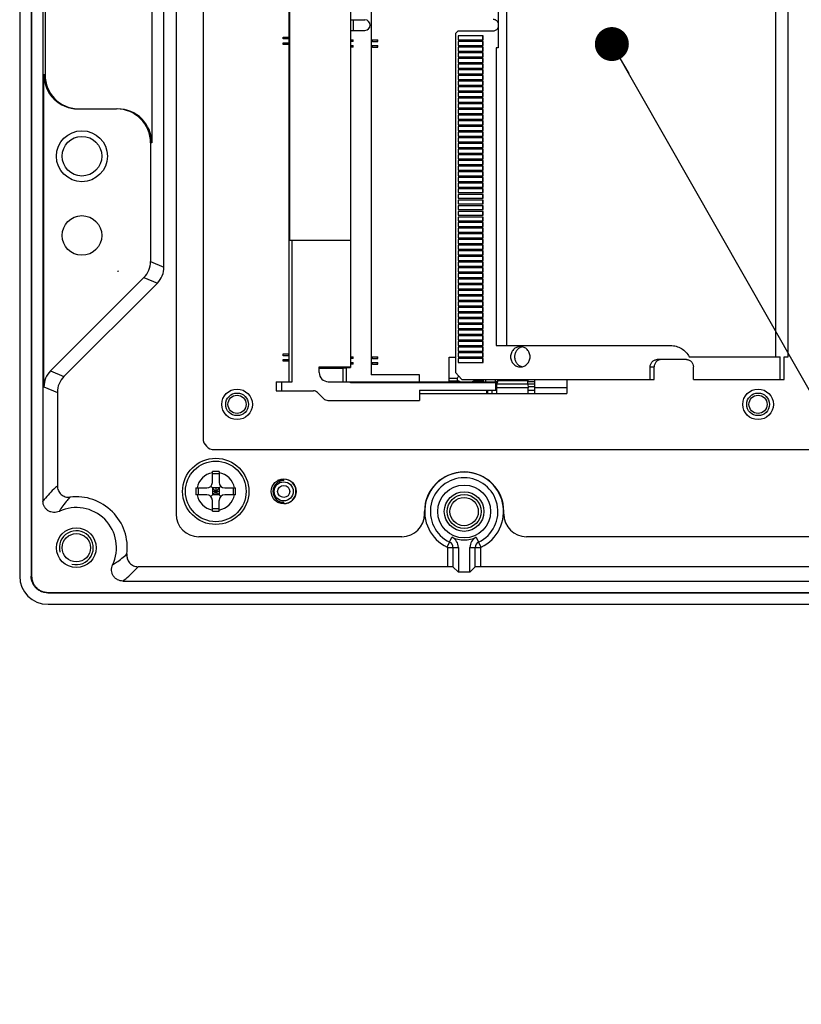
# Model space of a CAD drawing. Header units: millimetres. Extents: x 0 to 3905, y -1166 to 1110.
# Tile 36 of 155: x 1625 to 1694, y -659 to -572. Entities that reach past the tile are written whole.
import ezdxf

# ---------------------------------------------------------------- set-up
doc = ezdxf.new("R2010")
doc.units = ezdxf.units.MM
doc.header["$LTSCALE"] = 65.395
doc.layers.get('0').update_dxf_attribs({"linetype": 'CONTINUOUS'})
for name, color, linetype in [('101305185_DXF_CONTINUOUS_LINE', 7, 'CONTINUOUS'), ('102600861_DXF_CONTINUOUS_LINE', 7, 'CONTINUOUS'), ('102600861_DXF_TEXT', 7, 'CONTINUOUS'), ('DE-13-001392DXF_CONTINUOUS_LINE', 7, 'CONTINUOUS'), ('PCB-MV-20449DXF_CONTINUOUS_LINE', 7, 'CONTINUOUS'), ('PCB-MV-23383DXF_CONTINUOUS_LINE', 7, 'CONTINUOUS'), ('SC-PSF0M3X6-DXF_CONTINUOUS_LINE', 7, 'CONTINUOUS'), ('ST-D4X5D2X1_DXF_CONTINUOUS_LINE', 7, 'CONTINUOUS')]:
    doc.layers.add(name, color=color, linetype=linetype)
doc.styles.get("Standard").update_dxf_attribs({"font": 'ISOCP', "width": 0.8})
doc.dimstyles.get("Standard").update_dxf_attribs({"dimtxt": 3, "dimasz": 3, "dimexe": 2.5, "dimexo": 0.5, "dimtad": 1, "dimdsep": 46, "dimtxsty": 'Standard', "dimblk": '_FILLED', "dimblk1": '_FILLED', "dimblk2": '_FILLED', "dimcen": 0.09, "dimclrt": 3, "dimazin": 2, "dimtol": 1, "dimtp": 0.01, "dimtm": 0.01, "dimtfac": 1, "dimtofl": 0, "dimtmove": 0, "dimatfit": 3, "dimldrblk": '_FILLED', "dimfxl": 1, "dimtolj": 1, "dimarcsym": 0})

# ---------------------------------------------------------------- blocks, each defined once
blk = doc.blocks.new('_FILLED')
at = {"color": 0, "linetype": 'ByBlock'}
blk.add_solid([(0, 0), (-1, 0.167), (-1, -0.167)], dxfattribs=at)

msp = doc.modelspace()

# ---------------------------------------------------------------- linework, layer by layer
at = {"layer": '101305185_DXF_CONTINUOUS_LINE'}
for p, q in [((1648.873, -603.921), (1648.873, -533.921)), ((1656.122, -534.521), (1656.122, -603.321)), ((1654.273, -535.188), (1654.273, -602.653)), ((1648.923, -591.421), (1648.923, -546.421)), ((1654.273, -571.961), (1655.562, -571.961)), ((1654.522, -571.961), (1654.523, -572.421)), ((1654.273, -572.881), (1655.562, -572.881)), ((1654.523, -572.421), (1654.522, -572.881)), ((1648.332, -573.621), (1648.332, -573.471)), ((1648.332, -573.471), (1648.873, -573.471)), ((1648.873, -573.621), (1648.332, -573.621)), ((1648.332, -574.121), (1648.332, -573.971)), ((1648.332, -573.971), (1648.873, -573.971)), ((1648.827, -573.621), (1648.827, -573.471)), ((1648.827, -574.121), (1648.827, -573.971)), ((1654.273, -573.721), (1654.532, -573.721)), ((1654.532, -573.871), (1654.273, -573.871)), ((1654.532, -573.871), (1654.532, -573.721)), ((1656.122, -573.721), (1656.165, -573.721)), ((1656.215, -573.871), (1656.131, -573.871)), ((1656.165, -573.871), (1656.165, -573.721)), ((1656.196, -573.721), (1656.215, -573.721)), ((1656.215, -573.871), (1656.215, -573.721)), ((1656.22, -573.721), (1656.692, -573.721)), ((1656.22, -573.871), (1656.692, -573.871)), ((1656.642, -573.721), (1656.642, -573.871)), ((1656.692, -573.871), (1656.692, -573.721)), ((1648.873, -574.121), (1648.332, -574.121)), ((1654.273, -574.221), (1654.532, -574.221)), ((1654.532, -574.371), (1654.273, -574.371)), ((1654.532, -574.371), (1654.532, -574.221)), ((1656.122, -574.221), (1656.165, -574.221)), ((1656.215, -574.371), (1656.131, -574.371)), ((1656.165, -574.371), (1656.165, -574.221)), ((1656.196, -574.221), (1656.215, -574.221)), ((1656.215, -574.371), (1656.215, -574.221)), ((1656.22, -574.221), (1656.692, -574.221)), ((1656.22, -574.371), (1656.692, -574.371)), ((1656.642, -574.221), (1656.642, -574.371)), ((1656.692, -574.371), (1656.692, -574.221)), ((1648.923, -591.421), (1654.273, -591.421)), ((1649.123, -603.921), (1649.123, -591.421)), ((1648.332, -601.621), (1648.332, -601.471)), ((1648.332, -601.471), (1648.873, -601.471)), ((1648.873, -601.621), (1648.332, -601.621)), ((1648.827, -601.621), (1648.827, -601.471)), ((1654.273, -601.721), (1654.532, -601.721)), ((1654.532, -601.871), (1654.273, -601.871)), ((1654.532, -601.871), (1654.532, -601.721)), ((1656.122, -601.721), (1656.165, -601.721)), ((1656.215, -601.871), (1656.131, -601.871)), ((1656.165, -601.871), (1656.165, -601.721)), ((1656.196, -601.721), (1656.215, -601.721)), ((1656.215, -601.871), (1656.215, -601.721)), ((1656.22, -601.721), (1656.692, -601.721)), ((1656.22, -601.871), (1656.692, -601.871)), ((1656.642, -601.721), (1656.642, -601.871)), ((1656.692, -601.871), (1656.692, -601.721)), ((1662.997, -603.647), (1662.997, -601.747)), ((1662.997, -601.747), (1663.547, -601.747)), ((1648.332, -602.121), (1648.332, -601.971)), ((1648.332, -601.971), (1648.873, -601.971)), ((1648.873, -602.121), (1648.332, -602.121)), ((1648.827, -602.121), (1648.827, -601.971)), ((1651.522, -602.721), (1653.607, -602.721)), ((1651.523, -603.121), (1651.523, -602.621)), ((1651.523, -602.621), (1654.273, -602.621)), ((1653.607, -602.721), (1653.607, -603.921)), ((1653.892, -602.694), (1653.892, -603.921)), ((1653.912, -602.694), (1654.273, -602.653)), ((1654.273, -602.221), (1654.532, -602.221)), ((1654.532, -602.371), (1654.273, -602.371)), ((1654.532, -602.371), (1654.532, -602.221)), ((1656.122, -602.221), (1656.165, -602.221)), ((1656.215, -602.371), (1656.131, -602.371)), ((1656.165, -602.371), (1656.165, -602.221)), ((1656.196, -602.221), (1656.215, -602.221)), ((1656.215, -602.371), (1656.215, -602.221)), ((1656.22, -602.221), (1656.692, -602.221)), ((1656.22, -602.371), (1656.692, -602.371)), ((1656.642, -602.221), (1656.642, -602.371)), ((1656.692, -602.371), (1656.692, -602.221)), ((1660.372, -603.321), (1656.122, -603.321)), ((1660.372, -603.921), (1660.372, -603.321)), ((1662.997, -603.776), (1662.997, -603.647)), ((1663.71, -603.647), (1662.997, -603.647)), ((1647.723, -603.921), (1647.723, -604.721)), ((1647.723, -603.921), (1649.123, -603.921)), ((1648.223, -604.721), (1648.223, -603.921)), ((1652.323, -603.921), (1667.223, -603.921)), ((1654.273, -604.021), (1654.273, -603.921)), ((1667.123, -604.021), (1654.273, -604.021)), ((1662.997, -603.791), (1662.997, -603.776)), ((1662.997, -603.852), (1662.997, -603.791)), ((1662.997, -603.921), (1662.997, -603.852)), ((1662.997, -603.852), (1663.793, -603.852)), ((1665.201, -603.852), (1665.997, -603.852)), ((1665.997, -603.721), (1665.997, -603.791)), ((1665.997, -603.791), (1665.997, -603.852)), ((1665.997, -603.852), (1665.997, -603.921)), ((1666.197, -603.721), (1666.197, -603.921)), ((1667.097, -603.921), (1667.097, -603.721)), ((1667.123, -603.921), (1667.123, -604.021)), ((1667.247, -603.941), (1667.123, -603.941)), ((1667.123, -604.671), (1667.123, -604.021)), ((1667.123, -604.12), (1667.199, -604.12)), ((1667.199, -604.371), (1667.123, -604.371)), ((1667.207, -604.087), (1667.199, -604.12)), ((1667.199, -604.971), (1667.199, -604.12)), ((1667.199, -604.12), (1669.952, -604.12)), ((1669.963, -604.453), (1667.199, -604.453)), ((1667.223, -603.921), (1667.265, -603.878)), ((1667.276, -603.844), (1667.468, -603.721)), ((1669.95, -603.844), (1667.276, -603.844)), ((1667.341, -603.802), (1667.422, -603.721)), ((1669.944, -603.721), (1669.95, -603.844)), ((1670.573, -603.941), (1669.946, -603.941)), ((1669.952, -604.12), (1669.95, -603.844)), ((1669.952, -604.12), (1669.963, -604.453)), ((1669.952, -604.12), (1670.573, -604.12)), ((1670.573, -604.371), (1669.961, -604.371)), ((1669.964, -604.473), (1669.963, -604.453)), ((1669.964, -604.507), (1669.964, -604.473)), ((1669.965, -604.612), (1669.964, -604.507)), ((1670.572, -604.971), (1670.573, -603.721)), ((1673.373, -604.453), (1670.573, -604.453)), ((1673.373, -603.721), (1673.372, -604.971)), ((1647.723, -604.721), (1651.015, -604.721)), ((1651.369, -604.867), (1651.926, -605.424)), ((1660.373, -604.671), (1660.373, -605.571)), ((1660.373, -604.671), (1667.199, -604.671)), ((1660.373, -604.971), (1669.971, -604.971)), ((1666.28, -604.671), (1666.28, -604.971)), ((1666.408, -604.971), (1666.408, -604.671)), ((1666.756, -604.671), (1666.756, -604.971)), ((1669.965, -604.671), (1669.965, -604.612)), ((1669.972, -604.671), (1670.572, -604.671)), ((1669.972, -604.971), (1673.372, -604.971)), ((1652.28, -605.571), (1660.373, -605.571))]:
    msp.add_line(p, q, dxfattribs=at)
for centre, radius, start, end in [((1655.562, -572.421), 0.46, 270, 90), ((1652.323, -603.121), 0.8, 180, 270), ((1664.097, -603.747), 0.4, 128.66949, 165.5289), ((1669.465, -604.545), 2.299, 162.23899, 163.11636), ((1651.015, -605.221), 0.5, 45, 90), ((1652.28, -605.071), 0.5, 225, 270)]:
    msp.add_arc(centre, radius, start, end, dxfattribs=at)
msp.add_ellipse((1653.267, -602.655), major_axis=(0.8, 0), ratio=0.081967, start_param=-1.570833, end_param=-0.63183, dxfattribs=at)
for points in [[(1663.71, -603.647), (1663.705, -603.676), (1663.702, -603.705), (1663.702, -603.735)], [(1663.702, -603.735), (1663.702, -603.74), (1663.703, -603.746), (1663.704, -603.752)], [(1663.704, -603.752), (1663.706, -603.766), (1663.711, -603.779), (1663.719, -603.791)], [(1665.201, -603.852), (1665.184, -603.864), (1665.165, -603.874), (1665.146, -603.883)], [(1665.29, -603.743), (1665.289, -603.759), (1665.285, -603.777), (1665.275, -603.791)], [(1665.291, -603.721), (1665.291, -603.728), (1665.291, -603.735), (1665.29, -603.743)]]:
    msp.add_open_spline(points, degree=3, dxfattribs=at)
for points, knots in [([(1663.793, -603.852), (1663.785, -603.847), (1663.758, -603.83), (1663.732, -603.809), (1663.719, -603.791)], [0, 0, 0, 0, 0.31433, 1, 1, 1, 1]), ([(1663.972, -603.921), (1663.955, -603.918), (1663.893, -603.903), (1663.832, -603.878), (1663.793, -603.852)], [0, 0, 0, 0, 0.269357, 1, 1, 1, 1]), ([(1665.146, -603.883), (1665.136, -603.887), (1665.097, -603.903), (1665.055, -603.915), (1665.023, -603.921)], [0, 0, 0, 0, 0.239022, 1, 1, 1, 1]), ([(1665.201, -603.852), (1665.218, -603.842), (1665.245, -603.824), (1665.268, -603.801), (1665.275, -603.791)], [0, 0, 0, 0, 0.600266, 1, 1, 1, 1]), ([(1667.265, -603.878), (1667.26, -603.894), (1667.24, -603.964), (1667.221, -604.034), (1667.207, -604.087)], [0, 0, 0, 0, 0.235495, 1, 1, 1, 1]), ([(1669.971, -604.971), (1669.97, -604.971), (1669.971, -604.968), (1669.97, -604.965), (1669.97, -604.958), (1669.969, -604.944), (1669.969, -604.921), (1669.968, -604.886), (1669.967, -604.842), (1669.966, -604.77), (1669.966, -604.712), (1669.965, -604.671)], [0, 0, 0, 0, 0.004526, 0.017686, 0.039448, 0.069718, 0.155264, 0.272443, 0.418875, 0.591462, 1, 1, 1, 1])]:
    msp.add_open_spline(points, degree=3, knots=knots, dxfattribs=at)
at = {"layer": '102600861_DXF_CONTINUOUS_LINE'}
for p, q in [((1691.839, -601.721), (1691.839, -536.121)), ((1692.932, -601.721), (1692.932, -536.121)), ((1668.05, -537.121), (1668.05, -600.721)), ((1667.323, -570.421), (1667.323, -574.421)), ((1663.786, -572.921), (1663.547, -573.171)), ((1663.547, -573.171), (1663.547, -603.121)), ((1663.786, -572.921), (1666.891, -572.921)), ((1663.804, -573.371), (1663.804, -573.721)), ((1665.983, -573.371), (1663.804, -573.371)), ((1663.804, -573.721), (1665.983, -573.721)), ((1663.804, -573.871), (1663.804, -574.221)), ((1665.983, -573.871), (1663.804, -573.871)), ((1665.954, -573.721), (1665.954, -573.371)), ((1665.954, -574.221), (1665.954, -573.871)), ((1665.983, -573.721), (1665.983, -573.371)), ((1665.983, -574.221), (1665.983, -573.871)), ((1663.804, -574.221), (1665.983, -574.221)), ((1663.804, -574.371), (1663.804, -574.721)), ((1665.983, -574.371), (1663.804, -574.371)), ((1663.804, -574.721), (1665.983, -574.721)), ((1663.804, -574.871), (1663.804, -575.221)), ((1665.983, -574.871), (1663.804, -574.871)), ((1665.954, -574.721), (1665.954, -574.371)), ((1665.954, -575.221), (1665.954, -574.871)), ((1665.983, -574.721), (1665.983, -574.371)), ((1665.983, -575.221), (1665.983, -574.871)), ((1667.132, -574.421), (1667.132, -600.721)), ((1667.323, -574.421), (1667.132, -574.421)), ((1663.804, -575.221), (1665.983, -575.221)), ((1663.804, -575.371), (1663.804, -575.721)), ((1665.983, -575.371), (1663.804, -575.371)), ((1663.804, -575.721), (1665.983, -575.721)), ((1665.954, -575.721), (1665.954, -575.371)), ((1665.983, -575.721), (1665.983, -575.371)), ((1663.804, -575.871), (1663.804, -576.221)), ((1665.983, -575.871), (1663.804, -575.871)), ((1663.804, -576.221), (1665.983, -576.221)), ((1663.804, -576.371), (1663.804, -576.721)), ((1665.983, -576.371), (1663.804, -576.371)), ((1665.954, -576.221), (1665.954, -575.871)), ((1665.954, -576.721), (1665.954, -576.371)), ((1665.983, -576.221), (1665.983, -575.871)), ((1665.983, -576.721), (1665.983, -576.371)), ((1663.804, -576.721), (1665.983, -576.721)), ((1663.804, -576.871), (1663.804, -577.221)), ((1665.983, -576.871), (1663.804, -576.871)), ((1663.804, -577.221), (1665.983, -577.221)), ((1663.804, -577.371), (1663.804, -577.721)), ((1665.983, -577.371), (1663.804, -577.371)), ((1665.954, -577.221), (1665.954, -576.871)), ((1665.954, -577.721), (1665.954, -577.371)), ((1665.983, -577.221), (1665.983, -576.871)), ((1665.983, -577.721), (1665.983, -577.371)), ((1663.804, -577.721), (1665.983, -577.721)), ((1663.804, -577.871), (1663.804, -578.221)), ((1665.983, -577.871), (1663.804, -577.871)), ((1663.804, -578.221), (1665.983, -578.221)), ((1663.804, -578.371), (1663.804, -578.721)), ((1665.983, -578.371), (1663.804, -578.371)), ((1665.954, -578.221), (1665.954, -577.871)), ((1665.954, -578.721), (1665.954, -578.371)), ((1665.983, -578.221), (1665.983, -577.871)), ((1665.983, -578.721), (1665.983, -578.371)), ((1663.804, -578.721), (1665.983, -578.721)), ((1663.804, -578.871), (1663.804, -579.221)), ((1665.983, -578.871), (1663.804, -578.871)), ((1663.804, -579.221), (1665.983, -579.221)), ((1665.954, -579.221), (1665.954, -578.871)), ((1665.983, -579.221), (1665.983, -578.871)), ((1663.804, -579.371), (1663.804, -579.721)), ((1665.983, -579.371), (1663.804, -579.371)), ((1663.804, -579.721), (1665.983, -579.721)), ((1663.804, -579.871), (1663.804, -580.221)), ((1665.983, -579.871), (1663.804, -579.871)), ((1665.954, -579.721), (1665.954, -579.371)), ((1665.954, -580.221), (1665.954, -579.871)), ((1665.983, -579.721), (1665.983, -579.371)), ((1665.983, -580.221), (1665.983, -579.871)), ((1663.804, -580.221), (1665.983, -580.221)), ((1663.804, -580.371), (1663.804, -580.721)), ((1665.983, -580.371), (1663.804, -580.371)), ((1663.804, -580.721), (1665.983, -580.721)), ((1663.804, -580.871), (1663.804, -581.221)), ((1665.983, -580.871), (1663.804, -580.871)), ((1665.954, -580.721), (1665.954, -580.371)), ((1665.954, -581.221), (1665.954, -580.871)), ((1665.983, -580.721), (1665.983, -580.371)), ((1665.983, -581.221), (1665.983, -580.871)), ((1663.804, -581.221), (1665.983, -581.221)), ((1663.804, -581.371), (1663.804, -581.721)), ((1665.983, -581.371), (1663.804, -581.371)), ((1663.804, -581.721), (1665.983, -581.721)), ((1663.804, -581.871), (1663.804, -582.221)), ((1665.983, -581.871), (1663.804, -581.871)), ((1665.954, -581.721), (1665.954, -581.371)), ((1665.954, -582.221), (1665.954, -581.871)), ((1665.983, -581.721), (1665.983, -581.371)), ((1665.983, -582.221), (1665.983, -581.871)), ((1663.804, -582.221), (1665.983, -582.221)), ((1663.804, -582.371), (1663.804, -582.721)), ((1665.983, -582.371), (1663.804, -582.371)), ((1663.804, -582.721), (1665.983, -582.721)), ((1665.954, -582.721), (1665.954, -582.371)), ((1665.983, -582.721), (1665.983, -582.371)), ((1663.804, -582.871), (1663.804, -583.221)), ((1665.983, -582.871), (1663.804, -582.871)), ((1663.804, -583.221), (1665.983, -583.221)), ((1663.804, -583.371), (1663.804, -583.721)), ((1665.983, -583.371), (1663.804, -583.371)), ((1665.954, -583.221), (1665.954, -582.871)), ((1665.954, -583.721), (1665.954, -583.371)), ((1665.983, -583.221), (1665.983, -582.871)), ((1665.983, -583.721), (1665.983, -583.371)), ((1663.804, -583.721), (1665.983, -583.721)), ((1663.804, -583.871), (1663.804, -584.221)), ((1665.983, -583.871), (1663.804, -583.871)), ((1663.804, -584.221), (1665.983, -584.221)), ((1663.804, -584.371), (1663.804, -584.721)), ((1665.983, -584.371), (1663.804, -584.371)), ((1665.954, -584.221), (1665.954, -583.871)), ((1665.954, -584.721), (1665.954, -584.371)), ((1665.983, -584.221), (1665.983, -583.871)), ((1665.983, -584.721), (1665.983, -584.371)), ((1663.804, -584.721), (1665.983, -584.721)), ((1663.804, -584.871), (1663.804, -585.221)), ((1665.983, -584.871), (1663.804, -584.871)), ((1663.804, -585.221), (1665.983, -585.221)), ((1663.804, -585.371), (1663.804, -585.721)), ((1665.983, -585.371), (1663.804, -585.371)), ((1665.954, -585.221), (1665.954, -584.871)), ((1665.954, -585.721), (1665.954, -585.371)), ((1665.983, -585.221), (1665.983, -584.871)), ((1665.983, -585.721), (1665.983, -585.371)), ((1663.804, -585.721), (1665.983, -585.721)), ((1663.804, -585.871), (1663.804, -586.221)), ((1665.983, -585.871), (1663.804, -585.871)), ((1663.804, -586.221), (1665.983, -586.221)), ((1665.954, -586.221), (1665.954, -585.871)), ((1665.983, -586.221), (1665.983, -585.871)), ((1663.804, -586.371), (1663.804, -586.721)), ((1665.983, -586.371), (1663.804, -586.371)), ((1663.804, -586.721), (1665.983, -586.721)), ((1663.804, -586.871), (1663.804, -587.221)), ((1665.983, -586.871), (1663.804, -586.871)), ((1665.954, -586.721), (1665.954, -586.371)), ((1665.954, -587.221), (1665.954, -586.871)), ((1665.983, -586.721), (1665.983, -586.371)), ((1665.983, -587.221), (1665.983, -586.871)), ((1663.804, -587.221), (1665.983, -587.221)), ((1663.804, -587.371), (1663.804, -587.721)), ((1665.983, -587.371), (1663.804, -587.371)), ((1663.804, -587.721), (1665.983, -587.721)), ((1663.804, -587.871), (1663.804, -588.221)), ((1665.983, -587.871), (1663.804, -587.871)), ((1665.954, -587.721), (1665.954, -587.371)), ((1665.954, -588.221), (1665.954, -587.871)), ((1665.983, -587.721), (1665.983, -587.371)), ((1665.983, -588.221), (1665.983, -587.871)), ((1663.804, -588.221), (1665.983, -588.221)), ((1663.804, -588.371), (1663.804, -588.721)), ((1665.983, -588.371), (1663.804, -588.371)), ((1663.804, -588.721), (1665.983, -588.721)), ((1665.954, -588.721), (1665.954, -588.371)), ((1665.983, -588.721), (1665.983, -588.371)), ((1663.804, -588.871), (1663.804, -589.221)), ((1665.983, -588.871), (1663.804, -588.871)), ((1663.804, -589.221), (1665.983, -589.221)), ((1663.804, -589.371), (1663.804, -589.721)), ((1665.983, -589.371), (1663.804, -589.371)), ((1663.804, -589.721), (1665.983, -589.721)), ((1665.954, -589.221), (1665.954, -588.871)), ((1665.954, -589.721), (1665.954, -589.371)), ((1665.983, -589.221), (1665.983, -588.871)), ((1665.983, -589.721), (1665.983, -589.371)), ((1663.804, -589.871), (1663.804, -590.221)), ((1665.983, -589.871), (1663.804, -589.871)), ((1663.804, -590.221), (1665.983, -590.221)), ((1663.804, -590.371), (1663.804, -590.721)), ((1665.983, -590.371), (1663.804, -590.371)), ((1665.954, -590.221), (1665.954, -589.871)), ((1665.954, -590.721), (1665.954, -590.371)), ((1665.983, -590.221), (1665.983, -589.871)), ((1665.983, -590.721), (1665.983, -590.371)), ((1663.804, -590.721), (1665.983, -590.721)), ((1663.804, -590.871), (1663.804, -591.221)), ((1665.983, -590.871), (1663.804, -590.871)), ((1663.804, -591.221), (1665.983, -591.221)), ((1663.804, -591.371), (1663.804, -591.721)), ((1665.983, -591.371), (1663.804, -591.371)), ((1665.954, -591.221), (1665.954, -590.871)), ((1665.954, -591.721), (1665.954, -591.371)), ((1665.983, -591.221), (1665.983, -590.871)), ((1665.983, -591.721), (1665.983, -591.371)), ((1663.804, -591.721), (1665.983, -591.721)), ((1663.804, -591.871), (1663.804, -592.221)), ((1665.983, -591.871), (1663.804, -591.871)), ((1663.804, -592.221), (1665.983, -592.221)), ((1665.954, -592.221), (1665.954, -591.871)), ((1665.983, -592.221), (1665.983, -591.871)), ((1663.804, -592.371), (1663.804, -592.721)), ((1665.983, -592.371), (1663.804, -592.371)), ((1663.804, -592.721), (1665.983, -592.721)), ((1663.804, -592.871), (1663.804, -593.221)), ((1665.983, -592.871), (1663.804, -592.871)), ((1665.954, -592.721), (1665.954, -592.371)), ((1665.954, -593.221), (1665.954, -592.871)), ((1665.983, -592.721), (1665.983, -592.371)), ((1665.983, -593.221), (1665.983, -592.871)), ((1663.804, -593.221), (1665.983, -593.221)), ((1663.804, -593.371), (1663.804, -593.721)), ((1665.983, -593.371), (1663.804, -593.371)), ((1663.804, -593.721), (1665.983, -593.721)), ((1663.804, -593.871), (1663.804, -594.221)), ((1665.983, -593.871), (1663.804, -593.871)), ((1665.954, -593.721), (1665.954, -593.371)), ((1665.954, -594.221), (1665.954, -593.871)), ((1665.983, -593.721), (1665.983, -593.371)), ((1665.983, -594.221), (1665.983, -593.871)), ((1663.804, -594.221), (1665.983, -594.221)), ((1663.804, -594.371), (1663.804, -594.721)), ((1665.983, -594.371), (1663.804, -594.371)), ((1663.804, -594.721), (1665.983, -594.721)), ((1663.804, -594.871), (1663.804, -595.221)), ((1665.983, -594.871), (1663.804, -594.871)), ((1665.954, -594.721), (1665.954, -594.371)), ((1665.954, -595.221), (1665.954, -594.871)), ((1665.983, -594.721), (1665.983, -594.371)), ((1665.983, -595.221), (1665.983, -594.871)), ((1663.804, -595.221), (1665.983, -595.221)), ((1663.804, -595.371), (1663.804, -595.721)), ((1665.983, -595.371), (1663.804, -595.371)), ((1663.804, -595.721), (1665.983, -595.721)), ((1665.954, -595.721), (1665.954, -595.371)), ((1665.983, -595.721), (1665.983, -595.371)), ((1663.804, -595.871), (1663.804, -596.221)), ((1665.983, -595.871), (1663.804, -595.871)), ((1663.804, -596.221), (1665.983, -596.221)), ((1663.804, -596.371), (1663.804, -596.721)), ((1665.983, -596.371), (1663.804, -596.371)), ((1665.954, -596.221), (1665.954, -595.871)), ((1665.954, -596.721), (1665.954, -596.371)), ((1665.983, -596.221), (1665.983, -595.871)), ((1665.983, -596.721), (1665.983, -596.371)), ((1663.804, -596.721), (1665.983, -596.721)), ((1663.804, -596.871), (1663.804, -597.221)), ((1665.983, -596.871), (1663.804, -596.871)), ((1663.804, -597.221), (1665.983, -597.221)), ((1663.804, -597.371), (1663.804, -597.721)), ((1665.983, -597.371), (1663.804, -597.371)), ((1665.954, -597.221), (1665.954, -596.871)), ((1665.954, -597.721), (1665.954, -597.371)), ((1665.983, -597.221), (1665.983, -596.871)), ((1665.983, -597.721), (1665.983, -597.371)), ((1663.804, -597.721), (1665.983, -597.721)), ((1663.804, -597.871), (1663.804, -598.221)), ((1665.983, -597.871), (1663.804, -597.871)), ((1663.804, -598.221), (1665.983, -598.221)), ((1663.804, -598.371), (1663.804, -598.721)), ((1665.983, -598.371), (1663.804, -598.371)), ((1665.954, -598.221), (1665.954, -597.871)), ((1665.954, -598.721), (1665.954, -598.371)), ((1665.983, -598.221), (1665.983, -597.871)), ((1665.983, -598.721), (1665.983, -598.371)), ((1663.804, -598.721), (1665.983, -598.721)), ((1663.804, -598.871), (1663.804, -599.221)), ((1665.983, -598.871), (1663.804, -598.871)), ((1663.804, -599.221), (1665.983, -599.221)), ((1665.954, -599.221), (1665.954, -598.871)), ((1665.983, -599.221), (1665.983, -598.871)), ((1663.804, -599.371), (1663.804, -599.721)), ((1665.983, -599.371), (1663.804, -599.371)), ((1663.804, -599.721), (1665.983, -599.721)), ((1663.804, -599.871), (1663.804, -600.221)), ((1665.983, -599.871), (1663.804, -599.871)), ((1665.954, -599.721), (1665.954, -599.371)), ((1665.954, -600.221), (1665.954, -599.871)), ((1665.983, -599.721), (1665.983, -599.371)), ((1665.983, -600.221), (1665.983, -599.871)), ((1663.804, -600.221), (1665.983, -600.221)), ((1663.804, -600.371), (1663.804, -600.721)), ((1665.983, -600.371), (1663.804, -600.371)), ((1663.804, -600.721), (1665.983, -600.721)), ((1663.804, -600.871), (1663.804, -601.221)), ((1665.983, -600.871), (1663.804, -600.871)), ((1665.954, -600.721), (1665.954, -600.371)), ((1665.954, -601.221), (1665.954, -600.871)), ((1665.983, -600.721), (1665.983, -600.371)), ((1665.983, -601.221), (1665.983, -600.871)), ((1667.132, -600.721), (1682.541, -600.721)), ((1663.804, -601.221), (1665.983, -601.221)), ((1663.804, -601.371), (1663.804, -601.721)), ((1665.983, -601.371), (1663.804, -601.371)), ((1663.804, -601.721), (1665.983, -601.721)), ((1663.804, -601.871), (1663.804, -602.221)), ((1665.983, -601.871), (1663.804, -601.871)), ((1665.954, -601.721), (1665.954, -601.371)), ((1665.954, -602.221), (1665.954, -601.871)), ((1665.983, -601.721), (1665.983, -601.371)), ((1665.983, -602.221), (1665.983, -601.871)), ((1684.196, -601.721), (1692.208, -601.721)), ((1692.208, -603.721), (1692.208, -601.721)), ((1692.562, -603.721), (1692.562, -601.721)), ((1692.562, -601.721), (1692.932, -601.721)), ((1663.804, -602.221), (1665.983, -602.221)), ((1680.743, -603.721), (1680.743, -602.621)), ((1680.743, -602.621), (1681.098, -602.621)), ((1681.098, -603.721), (1681.098, -602.621)), ((1683.944, -601.971), (1681.364, -601.971)), ((1684.565, -603.721), (1684.565, -602.621)), ((1663.547, -603.121), (1664.12, -603.721)), ((1664.12, -603.721), (1681.098, -603.721)), ((1684.565, -603.721), (1692.562, -603.721))]:
    msp.add_line(p, q, dxfattribs=at)
for points, knots in [([(1667.323, -572.208), (1667.304, -572.166), (1667.255, -572.086), (1667.151, -571.993), (1667.026, -571.934), (1666.936, -571.921), (1666.891, -571.921)], [0, 0, 0, 0, 0.254288, 0.5054, 0.753578, 1, 1, 1, 1]), ([(1666.891, -572.921), (1666.936, -572.921), (1667.026, -572.907), (1667.151, -572.848), (1667.255, -572.755), (1667.304, -572.675), (1667.323, -572.633)], [0, 0, 0, 0, 0.246422, 0.4946, 0.745712, 1, 1, 1, 1]), ([(1669.279, -600.821), (1669.223, -600.821), (1669.11, -600.832), (1668.947, -600.884), (1668.798, -600.968), (1668.667, -601.081), (1668.559, -601.218), (1668.453, -601.426), (1668.397, -601.721), (1668.453, -602.015), (1668.559, -602.223), (1668.667, -602.36), (1668.798, -602.473), (1668.947, -602.557), (1669.11, -602.609), (1669.223, -602.621), (1669.279, -602.621)], [0, 0, 0, 0, 0.061163, 0.122543, 0.184323, 0.246623, 0.30948, 0.372847, 0.5, 0.627153, 0.69052, 0.753377, 0.815677, 0.877457, 0.938837, 1, 1, 1, 1]), ([(1669.456, -600.84), (1669.409, -600.85), (1669.314, -600.88), (1669.139, -600.972), (1668.951, -601.144), (1668.807, -601.415), (1668.757, -601.721), (1668.807, -602.026), (1668.951, -602.297), (1669.139, -602.469), (1669.314, -602.561), (1669.409, -602.591), (1669.456, -602.601)], [0, 0, 0, 0, 0.06126, 0.122858, 0.246947, 0.372885, 0.5, 0.627115, 0.753053, 0.877142, 0.93874, 1, 1, 1, 1]), ([(1669.279, -602.621), (1669.335, -602.621), (1669.448, -602.609), (1669.611, -602.557), (1669.76, -602.473), (1669.892, -602.36), (1669.999, -602.223), (1670.105, -602.015), (1670.161, -601.721), (1670.105, -601.426), (1669.999, -601.218), (1669.892, -601.081), (1669.76, -600.968), (1669.611, -600.884), (1669.448, -600.832), (1669.335, -600.821), (1669.279, -600.821)], [0, 0, 0, 0, 0.061163, 0.122543, 0.184323, 0.246623, 0.30948, 0.372847, 0.5, 0.627153, 0.69052, 0.753377, 0.815677, 0.877457, 0.938837, 1, 1, 1, 1]), ([(1682.541, -600.721), (1682.707, -600.721), (1683.043, -600.767), (1683.51, -600.97), (1683.91, -601.292), (1684.113, -601.571), (1684.196, -601.721)], [0, 0, 0, 0, 0.246809, 0.495138, 0.746079, 1, 1, 1, 1]), ([(1680.743, -602.621), (1680.743, -602.536), (1680.775, -602.367), (1680.89, -602.186), (1681.017, -602.077), (1681.125, -602.016), (1681.242, -601.979), (1681.324, -601.971), (1681.364, -601.971)], [0, 0, 0, 0, 0.254605, 0.506176, 0.630921, 0.754627, 0.87753, 1, 1, 1, 1]), ([(1681.719, -601.971), (1681.678, -601.971), (1681.597, -601.979), (1681.479, -602.016), (1681.371, -602.077), (1681.245, -602.186), (1681.13, -602.367), (1681.098, -602.536), (1681.098, -602.621)], [0, 0, 0, 0, 0.12247, 0.245373, 0.369079, 0.493824, 0.745395, 1, 1, 1, 1]), ([(1683.944, -601.971), (1683.985, -601.971), (1684.066, -601.979), (1684.183, -602.016), (1684.292, -602.077), (1684.418, -602.186), (1684.533, -602.367), (1684.565, -602.536), (1684.565, -602.621)], [0, 0, 0, 0, 0.12247, 0.245373, 0.369079, 0.493824, 0.745395, 1, 1, 1, 1])]:
    msp.add_open_spline(points, degree=3, knots=knots, dxfattribs=at)
at = {"layer": 'DE-13-001392DXF_CONTINUOUS_LINE'}
for p, q in [((1625.077, -494.911), (1625.077, -621.089)), ((1626.079, -494.911), (1626.079, -621.09)), ((1626.131, -494.911), (1626.131, -621.09)), ((1627.131, -504.519), (1627.131, -614.479)), ((1637.816, -593.791), (1637.816, -522.21)), ((1636.735, -527.821), (1636.735, -582.821)), ((1627.319, -533.821), (1627.319, -576.821)), ((1627.215, -604.371), (1627.215, -576.821)), ((1627.319, -576.821), (1627.215, -576.821)), ((1630.216, -579.821), (1633.628, -579.821)), ((1636.63, -582.821), (1636.63, -593.299)), ((1636.735, -582.821), (1636.63, -582.821)), ((1636.63, -593.299), (1637.816, -593.791)), ((1636.045, -594.713), (1627.8, -602.957)), ((1633.729, -594.198), (1633.726, -594.198)), ((1633.801, -594.127), (1633.729, -594.198)), ((1636.045, -594.713), (1637.231, -595.204)), ((1628.986, -603.449), (1637.231, -595.204)), ((1627.8, -602.957), (1628.986, -603.449)), ((1627.215, -604.371), (1628.401, -604.863)), ((1628.401, -604.863), (1628.401, -613.129)), ((1648.388, -612.65), (1647.851, -612.65)), ((1648.196, -612.527), (1648.387, -612.527)), ((1648.388, -612.65), (1648.387, -612.511)), ((1647.851, -614.571), (1648.388, -614.571)), ((1648.387, -614.694), (1648.196, -614.694)), ((1648.387, -614.711), (1648.388, -614.571)), ((1662.825, -618.537), (1663.039, -618.086)), ((1663.039, -618.086), (1663.242, -617.659)), ((1665.394, -617.659), (1665.596, -618.086)), ((1665.81, -618.537), (1665.596, -618.086)), ((1662.835, -618.553), (1662.835, -620.262)), ((1662.835, -618.553), (1663.807, -618.553)), ((1663.334, -618.553), (1663.334, -620.279)), ((1663.807, -618.553), (1663.807, -620.751)), ((1664.829, -620.751), (1664.829, -618.553)), ((1664.829, -618.553), (1665.8, -618.553)), ((1665.301, -620.279), (1665.301, -618.553)), ((1665.8, -620.262), (1665.8, -618.553)), ((1662.835, -620.262), (1635.534, -620.262)), ((1663.807, -620.751), (1663.334, -620.279)), ((1664.829, -620.751), (1663.807, -620.751)), ((1665.301, -620.279), (1664.829, -620.751)), ((1722.835, -620.262), (1665.8, -620.262)), ((1626.079, -621.09), (1626.131, -621.09)), ((1634.186, -621.533), (1838.592, -621.533)), ((1627.575, -622.586), (1627.575, -622.533)), ((1627.575, -622.533), (1845.203, -622.533)), ((1627.575, -622.586), (1845.203, -622.586)), ((1627.576, -623.587), (1845.202, -623.587))]:
    msp.add_line(p, q, dxfattribs=at)
for centre, radius in [((1630.574, -584.001), 2.25), ((1630.574, -584.001), 1.75), ((1630.574, -591.001), 1.75), ((1648.388, -613.611), 0.845), ((1648.388, -613.611), 0.535), ((1664.318, -615.391), 2.337), ((1664.318, -615.391), 1.75), ((1664.318, -615.391), 1.5), ((1664.318, -615.391), 1.25), ((1630.077, -618.587), 1.75), ((1630.077, -618.587), 1.25)]:
    msp.add_circle(centre, radius, dxfattribs=at)
for centre, radius, start, end in [((1631.84, -592.165), 2.774, 312.85876, 314.99071), ((1664.317, -615.391), 3.483, 295.37693, 244.62307), ((1648.388, -613.611), 0.96, 90, 270), ((1648.387, -613.611), 1.083, 270, 90), ((1664.317, -615.391), 2.983, 295.37693, 244.62307), ((1630.076, -618.587), 4.5, 352.94385, 97.05615), ((1630.077, -618.587), 3.547, 334.64805, 115.35196), ((1630.077, -618.587), 1.5, 255, 195), ((1662.817, -618.553), 0.517, 0, 64.62307), ((1664.318, -615.391), 2.511, 244.62307, 295.37693), ((1662.818, -618.553), 0.989, 0, 64.62307), ((1665.818, -618.553), 0.989, 115.37693, 180), ((1665.817, -618.553), 0.517, 115.37693, 180), ((1662.817, -618.553), 0.0172, 0, 64.62307), ((1665.817, -618.553), 0.0172, 115.37693, 180)]:
    msp.add_arc(centre, radius, start, end, dxfattribs=at)
for centre, major_axis, ratio, start_param, end_param in [((1630.216, -576.821), (3.002, 0), 0.999391, -3.141593, -1.570796), ((1630.321, -576.821), (3.002, 0), 0.999391, 3.141593, 4.677538), ((1633.628, -582.821), (3.002, 0), 0.999391, 0, 1.570796), ((1633.733, -582.821), (3.002, 0), 0.999391, 0, 1.570796), ((1634.629, -593.298), (1.849, -0.766), 0.999286, -0.392447, 0.392447), ((1635.815, -593.79), (1.849, -0.766), 0.999286, -0.392447, 0.392447), ((1629.216, -604.372), (1.849, -0.766), 0.999286, 2.749146, 3.534039), ((1630.402, -604.864), (1.849, -0.766), 0.999286, 2.749146, 3.534039), ((1662.835, -620.28), (0.5, 0), 0.034921, 0.034943, 1.570833), ((1665.8, -620.28), (0.5, 0), 0.034921, 1.570833, 3.106723), ((1627.579, -621.086), (1.77, 1.77), 0.998783, -3.926382, -2.356803)]:
    msp.add_ellipse(centre, major_axis=major_axis, ratio=ratio, start_param=start_param, end_param=end_param, dxfattribs=at)
for points, knots in [([(1628.401, -613.129), (1628.293, -613.224), (1627.837, -613.642), (1627.419, -614.102), (1627.131, -614.479)], [0, 0, 0, 0, 0.232366, 1, 1, 1, 1]), ([(1628.401, -613.129), (1628.401, -613.2), (1628.416, -613.341), (1628.482, -613.543), (1628.59, -613.727), (1628.733, -613.884), (1628.907, -614.007), (1629.102, -614.091), (1629.311, -614.132), (1629.453, -614.13), (1629.523, -614.121)], [0, 0, 0, 0, 0.125, 0.25, 0.375, 0.5, 0.624999, 0.749999, 0.875, 1, 1, 1, 1]), ([(1628.559, -615.382), (1628.483, -615.418), (1628.322, -615.47), (1628.069, -615.487), (1627.82, -615.44), (1627.59, -615.333), (1627.395, -615.171), (1627.245, -614.966), (1627.152, -614.731), (1627.131, -614.562), (1627.131, -614.479)], [0, 0, 0, 0, 0.125001, 0.250002, 0.375002, 0.500001, 0.625, 0.749999, 0.874999, 1, 1, 1, 1]), ([(1629.523, -614.121), (1629.437, -614.213), (1629.084, -614.607), (1628.768, -615.037), (1628.559, -615.382)], [0, 0, 0, 0, 0.237314, 1, 1, 1, 1]), ([(1633.283, -620.106), (1633.403, -620.033), (1633.846, -619.743), (1634.258, -619.406), (1634.542, -619.14)], [0, 0, 0, 0, 0.265405, 1, 1, 1, 1]), ([(1634.542, -619.14), (1634.533, -619.21), (1634.531, -619.352), (1634.572, -619.561), (1634.656, -619.756), (1634.779, -619.93), (1634.936, -620.073), (1635.12, -620.181), (1635.322, -620.247), (1635.463, -620.262), (1635.534, -620.262)], [0, 0, 0, 0, 0.125001, 0.250001, 0.375001, 0.500001, 0.625, 0.75, 0.875, 1, 1, 1, 1]), ([(1634.186, -621.533), (1634.102, -621.533), (1633.934, -621.512), (1633.698, -621.419), (1633.493, -621.27), (1633.332, -621.074), (1633.224, -620.844), (1633.177, -620.595), (1633.194, -620.342), (1633.247, -620.181), (1633.283, -620.106)], [0, 0, 0, 0, 0.125001, 0.250001, 0.375, 0.499999, 0.624998, 0.749998, 0.874999, 1, 1, 1, 1]), ([(1634.186, -621.533), (1634.319, -621.431), (1634.798, -621.04), (1635.236, -620.601), (1635.534, -620.262)], [0, 0, 0, 0, 0.2712, 1, 1, 1, 1]), ([(1627.575, -622.586), (1627.477, -622.586), (1627.281, -622.566), (1626.999, -622.481), (1626.738, -622.342), (1626.51, -622.154), (1626.323, -621.926), (1626.184, -621.666), (1626.098, -621.383), (1626.079, -621.187), (1626.079, -621.09)], [0, 0, 0, 0, 0.124999, 0.250003, 0.374998, 0.5, 0.625002, 0.749997, 0.875001, 1, 1, 1, 1]), ([(1626.131, -621.09), (1626.131, -621.184), (1626.15, -621.373), (1626.232, -621.646), (1626.366, -621.897), (1626.547, -622.117), (1626.767, -622.298), (1627.019, -622.432), (1627.291, -622.514), (1627.48, -622.533), (1627.575, -622.533)], [0, 0, 0, 0, 0.124999, 0.250003, 0.374998, 0.5, 0.625002, 0.749997, 0.875001, 1, 1, 1, 1])]:
    msp.add_open_spline(points, degree=3, knots=knots, dxfattribs=at)
at = {"layer": 'PCB-MV-20449DXF_CONTINUOUS_LINE'}
for p, q in [((1641.268, -528.921), (1641.268, -608.921)), ((1642.268, -609.921), (1728.568, -609.921))]:
    msp.add_line(p, q, dxfattribs=at)
for centre in [(1644.268, -605.921), (1690.268, -605.921)]:
    msp.add_circle(centre, 1.35, dxfattribs=at)
msp.add_arc((1642.268, -608.921), 1, 180, 270, dxfattribs=at)
at = {"layer": 'PCB-MV-23383DXF_CONTINUOUS_LINE'}
for p, q in [((1638.888, -501.111), (1638.888, -615.611)), ((1660.82, -615.611), (1660.82, -615.391)), ((1667.82, -615.611), (1667.82, -615.391)), ((1658.82, -617.611), (1640.888, -617.611)), ((1718.82, -617.611), (1669.82, -617.611))]:
    msp.add_line(p, q, dxfattribs=at)
msp.add_circle((1648.388, -613.611), 1.1, dxfattribs=at)
for centre, radius, start, end in [((1664.32, -615.391), 3.5, 0, 180), ((1640.888, -615.611), 2, 180, 270), ((1658.82, -615.611), 2, 270, 0), ((1669.82, -615.611), 2, 180, 270)]:
    msp.add_arc(centre, radius, start, end, dxfattribs=at)
at = {"layer": 'SC-PSF0M3X6-DXF_CONTINUOUS_LINE'}
for p, q in [((1642.088, -612.811), (1642.088, -611.861)), ((1642.688, -612.071), (1642.088, -612.071)), ((1642.688, -611.861), (1642.688, -612.811)), ((1642.388, -613.611), (1641.941, -613.164)), ((1642.388, -613.611), (1642.834, -613.164)), ((1640.639, -613.311), (1641.588, -613.311)), ((1641.588, -613.911), (1640.639, -613.911)), ((1640.848, -613.311), (1640.848, -613.911)), ((1641.941, -614.057), (1642.388, -613.611)), ((1642.088, -613.311), (1642.088, -613.911)), ((1642.688, -613.311), (1642.088, -613.311)), ((1642.688, -613.611), (1642.088, -613.611)), ((1642.688, -613.911), (1642.088, -613.911)), ((1642.388, -613.311), (1642.388, -613.911)), ((1642.834, -614.057), (1642.388, -613.611)), ((1642.688, -613.311), (1642.688, -613.911)), ((1643.188, -613.311), (1644.137, -613.311)), ((1644.137, -613.911), (1643.188, -613.911)), ((1643.928, -613.311), (1643.928, -613.911)), ((1642.088, -615.36), (1642.088, -614.411)), ((1642.688, -615.36), (1642.688, -614.411)), ((1642.688, -615.151), (1642.088, -615.151))]:
    msp.add_line(p, q, dxfattribs=at)
for radius in [2.925, 2.675]:
    msp.add_circle((1642.388, -613.611), radius, dxfattribs=at)
for centre, radius, start, end in [((1642.388, -613.611), 1.675, 100.3176, 169.6824), ((1642.388, -714.095), 102.234, 89.83187, 90.16813), ((1642.388, -613.611), 1.675, 10.3176, 79.6824), ((1641.588, -612.811), 0.5, 270, 0), ((1643.188, -612.811), 0.5, 180, 270), ((1742.893, -613.593), 102.255, 179.84191, 180.01001), ((1742.893, -613.628), 102.255, 179.98999, 180.15809), ((1642.388, -613.611), 1.675, 190.3176, 259.6824), ((1641.588, -614.411), 0.5, 0, 90), ((1642.388, -613.611), 1.675, 280.3176, 349.6824), ((1643.188, -614.411), 0.5, 90, 180), ((1541.925, -613.593), 102.212, 359.98999, 0.15815), ((1541.925, -613.628), 102.212, 359.84185, 0.01001), ((1642.388, -513.126), 102.234, 269.83187, 270.16813)]:
    msp.add_arc(centre, radius, start, end, dxfattribs=at)
at = {"layer": 'ST-D4X5D2X1_DXF_CONTINUOUS_LINE'}
for centre, radius in [((1644.268, -605.921), 1), ((1644.268, -605.921), 0.8), ((1690.268, -605.921), 1), ((1690.268, -605.921), 0.8)]:
    msp.add_circle(centre, radius, dxfattribs=at)

# ---------------------------------------------------------------- leaders
at = {"layer": '102600861_DXF_TEXT', "annotation_type": 0, "has_hookline": 1, "hookline_direction": 0, "text_width": 9.6}
msp.add_leader([(1677.36, -574.094), (1725.657, -658.923), (1727.032, -657.423), (1730.032, -657.423)], dimstyle='Standard', override={"dimtad": 0, "dimldrblk": 'DOT'}, dxfattribs=at)

doc.saveas('drawing.dxf')
